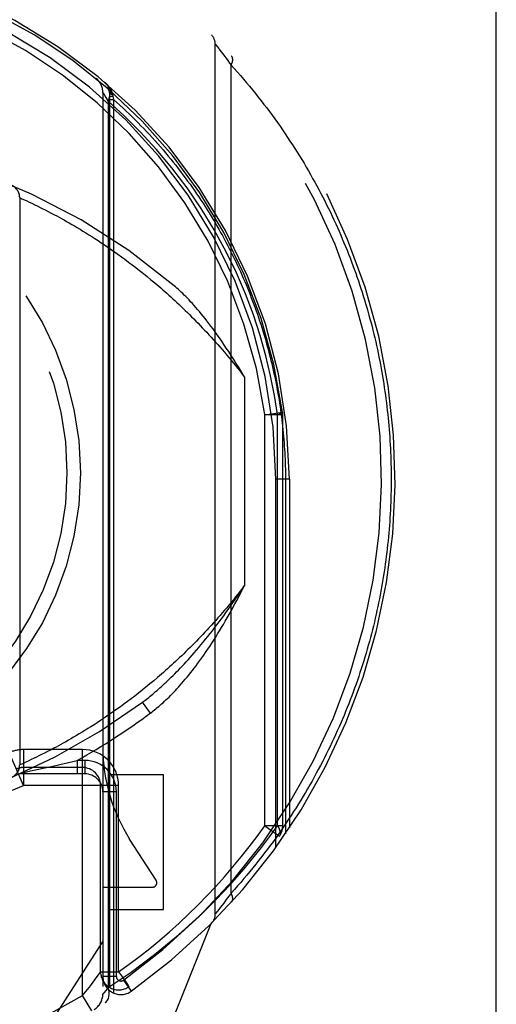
# Model space of a CAD drawing. Header units: inches. Extents: x 0 to 181, y 0 to 117.
# Tile 32 of 92: x 63.787 to 64.317, y 12.099 to 13.194. Entities that reach past the tile are written whole.
import ezdxf

# ---------------------------------------------------------------- set-up
doc = ezdxf.new("R2010")
doc.units = ezdxf.units.IN
doc.header["$LTSCALE"] = 9.946809
doc.header["$MEASUREMENT"] = 0
doc.linetypes.add('HIDDEN', pattern=[0.2, 0.1, -0.1])
doc.linetypes.add('PHANTOM', pattern=[0.8, 0.45, -0.05, 0.1, -0.05, 0.1, -0.05])
doc.layers.add('AVAILABLE_DOOR_SPACE', color=7, linetype='CONTINUOUS')
doc.layers.add('DEFAULT_2', color=8, linetype='HIDDEN')

msp = doc.modelspace()

# ---------------------------------------------------------------- linework, layer by layer
at = {"layer": 'AVAILABLE_DOOR_SPACE', "color": 4, "linetype": 'PHANTOM'}
msp.add_line((64.3171, 9.5865), (64.3171, 32.2213), dxfattribs=at)
at = {"layer": 'DEFAULT_2', "color": 8, "linetype": 'HIDDEN'}
for p, q in [((64.0046, 12.1992), (64.0046, 13.1667)), ((64.0047, 13.1666), (64.0048, 13.1665)), ((64.0048, 13.1665), (64.0066, 13.1643)), ((64.0066, 13.1643), (64.0084, 13.1619)), ((64.0084, 13.1619), (64.0089, 13.1613)), ((64.0089, 13.1613), (64.0108, 13.1588)), ((64.0108, 13.1588), (64.0129, 13.1561)), ((64.0129, 13.1561), (64.0148, 13.1536)), ((64.0148, 13.1536), (64.0166, 13.1512)), ((64.0166, 13.1512), (64.0185, 13.1487)), ((64.0185, 13.1487), (64.0205, 13.1459)), ((64.0205, 13.1459), (64.0222, 13.1436)), ((64.0222, 12.2223), (64.0222, 13.1436)), ((63.8796, 13.1131), (63.8796, 12.11)), ((63.8799, 13.1125), (63.881, 13.1108)), ((63.881, 13.1108), (63.8828, 13.1077)), ((63.8828, 13.1077), (63.8855, 13.1032)), ((63.8855, 13.1033), (63.8855, 12.1173)), ((63.8871, 13.1129), (63.8871, 13.1128)), ((63.8871, 13.1129), (63.8871, 12.0967)), ((63.8871, 13.1091), (63.8906, 13.1091)), ((63.8871, 13.1053), (63.8915, 13.1053)), ((63.8901, 13.1117), (63.8903, 13.111)), ((63.8903, 13.111), (63.8906, 13.1091)), ((63.8906, 13.1091), (63.8915, 13.1053)), ((63.8915, 13.1053), (63.8915, 12.0718)), ((63.7871, 12.9961), (63.7872, 12.9961)), ((63.7871, 12.9961), (63.7871, 12.3649)), ((63.7872, 12.9961), (63.7896, 12.9949)), ((63.7896, 12.9949), (63.7925, 12.9936)), ((63.7925, 12.9936), (63.7952, 12.9924)), ((63.7952, 12.9924), (63.7977, 12.9912)), ((63.7977, 12.9912), (63.8006, 12.9898)), ((63.8006, 12.9898), (63.8038, 12.9883)), ((63.8038, 12.9883), (63.8064, 12.987)), ((63.8064, 12.987), (63.8092, 12.9856)), ((63.8092, 12.9856), (63.8122, 12.9841)), ((63.8122, 12.9841), (63.8154, 12.9825)), ((63.8154, 12.9825), (63.8187, 12.9808)), ((63.8187, 12.9808), (63.8222, 12.979)), ((63.8222, 12.979), (63.8258, 12.977)), ((63.8258, 12.977), (63.8284, 12.9757)), ((63.8284, 12.9757), (63.831, 12.9743)), ((63.831, 12.9743), (63.8336, 12.9728)), ((63.8336, 12.9728), (63.8364, 12.9713)), ((63.8364, 12.9713), (63.8392, 12.9697)), ((63.8392, 12.9697), (63.842, 12.9681)), ((63.842, 12.9681), (63.845, 12.9664)), ((63.845, 12.9664), (63.848, 12.9646)), ((63.848, 12.9646), (63.8511, 12.9628)), ((63.8511, 12.9628), (63.8542, 12.9609)), ((63.8542, 12.9609), (63.8574, 12.959)), ((63.8574, 12.959), (63.8606, 12.957)), ((63.8606, 12.957), (63.8639, 12.9549)), ((63.8639, 12.9549), (63.8673, 12.9528)), ((63.8673, 12.9528), (63.8708, 12.9506)), ((63.8708, 12.9506), (63.8742, 12.9483)), ((63.8742, 12.9483), (63.8778, 12.946)), ((63.8778, 12.946), (63.8814, 12.9436)), ((63.8814, 12.9436), (63.8851, 12.9411)), ((63.8851, 12.9411), (63.8888, 12.9385)), ((63.8888, 12.9385), (63.8926, 12.9359)), ((63.8926, 12.9359), (63.8964, 12.9332)), ((63.8964, 12.9332), (63.9003, 12.9304)), ((63.9003, 12.9304), (63.9042, 12.9275)), ((63.9042, 12.9275), (63.9082, 12.9245)), ((63.9082, 12.9245), (63.9122, 12.9215)), ((63.9122, 12.9215), (63.9163, 12.9183)), ((63.9163, 12.9183), (63.9204, 12.9151)), ((63.9204, 12.9151), (63.9246, 12.9118)), ((63.9246, 12.9118), (63.9288, 12.9084)), ((63.9288, 12.9084), (63.9331, 12.9048)), ((64.0371, 12.7964), (64.0371, 12.5646)), ((64.0596, 12.7546), (64.0794, 12.7573)), ((64.0596, 12.2971), (64.0596, 12.7547)), ((64.0796, 12.7546), (64.0596, 12.7546)), ((64.0738, 12.2971), (64.0738, 12.7547)), ((64.0796, 12.7546), (64.0794, 12.7573)), ((64.0796, 12.2971), (64.0796, 12.7546)), ((64.0871, 12.683), (64.0721, 12.6829)), ((64.0721, 12.2732), (64.0721, 12.6829)), ((64.0871, 12.683), (64.0827, 12.6829)), ((64.0827, 12.6829), (64.0827, 12.2883)), ((64.0871, 12.683), (64.0871, 12.2948)), ((63.9361, 12.4585), (63.9318, 12.455)), ((63.9404, 12.4622), (63.9361, 12.4585)), ((63.9233, 12.4481), (63.9192, 12.4448)), ((63.9275, 12.4515), (63.9233, 12.4481)), ((63.9318, 12.455), (63.9275, 12.4515)), ((63.907, 12.4355), (63.903, 12.4326)), ((63.911, 12.4385), (63.907, 12.4355)), ((63.9151, 12.4416), (63.911, 12.4385)), ((63.9192, 12.4448), (63.9151, 12.4416)), ((63.9326, 12.4227), (63.9236, 12.4347)), ((63.8915, 12.4243), (63.8877, 12.4217)), ((63.8953, 12.427), (63.8915, 12.4243)), ((63.8991, 12.4297), (63.8953, 12.427)), ((63.903, 12.4326), (63.8991, 12.4297)), ((63.8768, 12.4143), (63.8732, 12.4119)), ((63.8804, 12.4167), (63.8768, 12.4143)), ((63.884, 12.4191), (63.8804, 12.4167)), ((63.8877, 12.4217), (63.884, 12.4191)), ((63.8564, 12.4014), (63.8532, 12.3994)), ((63.8597, 12.4033), (63.8564, 12.4014)), ((63.863, 12.4054), (63.8597, 12.4033)), ((63.8663, 12.4075), (63.863, 12.4054)), ((63.8698, 12.4097), (63.8663, 12.4075)), ((63.8732, 12.4119), (63.8698, 12.4097)), ((63.8383, 12.3907), (63.8355, 12.3892)), ((63.8412, 12.3924), (63.8383, 12.3907)), ((63.8441, 12.394), (63.8412, 12.3924)), ((63.8471, 12.3958), (63.8441, 12.394)), ((63.8501, 12.3976), (63.8471, 12.3958)), ((63.8532, 12.3994), (63.8501, 12.3976)), ((63.8571, 12.382), (63.7913, 12.382)), ((63.7913, 12.382), (63.7913, 12.342)), ((63.8179, 12.3797), (63.8146, 12.378)), ((63.8214, 12.3815), (63.8179, 12.3797)), ((63.825, 12.3835), (63.8214, 12.3815)), ((63.8275, 12.3848), (63.825, 12.3835)), ((63.8301, 12.3862), (63.8275, 12.3848)), ((63.8328, 12.3877), (63.8301, 12.3862)), ((63.8355, 12.3892), (63.8328, 12.3877)), ((63.8571, 12.1085), (63.8571, 12.382)), ((63.7913, 12.342), (63.7754, 12.3787)), ((63.7972, 12.3695), (63.7941, 12.3681)), ((63.8, 12.3708), (63.7972, 12.3695)), ((63.8032, 12.3724), (63.8, 12.3708)), ((63.8058, 12.3736), (63.8032, 12.3724)), ((63.8085, 12.375), (63.8058, 12.3736)), ((63.8115, 12.3765), (63.8085, 12.375)), ((63.8146, 12.378), (63.8115, 12.3765)), ((63.8413, 12.3677), (63.8511, 12.37)), ((63.8596, 12.37), (63.8511, 12.37)), ((63.8511, 12.37), (63.8511, 12.355)), ((63.8596, 12.37), (63.8596, 12.355)), ((63.7885, 12.3655), (63.7872, 12.3649)), ((63.7912, 12.3667), (63.7885, 12.3655)), ((63.7901, 12.3563), (63.7991, 12.3582)), ((63.7941, 12.3681), (63.7912, 12.3667)), ((63.8571, 12.362), (63.7913, 12.362)), ((63.7991, 12.3582), (63.8046, 12.3594)), ((63.8046, 12.3594), (63.8133, 12.3613)), ((63.8133, 12.3613), (63.8224, 12.3633)), ((63.8224, 12.3633), (63.8316, 12.3654)), ((63.8316, 12.3654), (63.8413, 12.3677)), ((63.8596, 12.355), (63.7871, 12.355)), ((63.9471, 12.3539), (63.8871, 12.3539)), ((63.9471, 12.2039), (63.9471, 12.3539)), ((63.8971, 12.342), (63.7912, 12.342)), ((63.8771, 12.1347), (63.8771, 12.342)), ((63.8971, 12.1347), (63.8971, 12.342)), ((63.8946, 12.335), (63.8796, 12.335)), ((63.8946, 12.1295), (63.8946, 12.335)), ((64.0796, 12.2971), (64.0596, 12.2971)), ((64.0596, 12.2971), (64.0759, 12.2855)), ((63.9388, 12.2366), (63.9094, 12.2825)), ((63.8796, 12.2289), (63.9346, 12.2289)), ((64.018, 12.2166), (64.0161, 12.2141)), ((64.02, 12.2193), (64.018, 12.2166)), ((64.0222, 12.2223), (64.02, 12.2193)), ((64.0102, 12.2064), (64.0084, 12.204)), ((64.0122, 12.2089), (64.0102, 12.2064)), ((64.014, 12.2113), (64.0122, 12.2089)), ((64.0161, 12.2141), (64.014, 12.2113)), ((63.8871, 12.2039), (63.9471, 12.2039)), ((64.0047, 12.1993), (64.0046, 12.1992)), ((64.0049, 12.1996), (64.0047, 12.1994)), ((64.0047, 12.1994), (64.0047, 12.1993)), ((64.0066, 12.2017), (64.0049, 12.1996)), ((64.0084, 12.204), (64.0066, 12.2017)), ((63.93, 12.0131), (64.0002, 12.1886)), ((63.8796, 12.1689), (63.8096, 12.0599)), ((63.8771, 12.1347), (63.8971, 12.1347)), ((63.8946, 12.1295), (63.8796, 12.1295)), ((63.8855, 12.1173), (63.8829, 12.114)), ((63.9025, 12.1254), (63.9112, 12.1132)), ((63.908, 12.1178), (63.9084, 12.1182)), ((63.9084, 12.1182), (63.9087, 12.1183)), ((63.9084, 12.1182), (63.9087, 12.1183)), ((63.8571, 12.1085), (63.8622, 12.1147)), ((63.8675, 12.0914), (63.8571, 12.1085)), ((63.8829, 12.114), (63.881, 12.1117))]:
    msp.add_line(p, q, dxfattribs=at)
for points in [[(64.0046, 13.1667), (64.0046, 13.1667), (64.0047, 13.1666)], [(64.0222, 13.1436), (64.0223, 13.1439), (64.0225, 13.1441), (64.0226, 13.1444), (64.0227, 13.1446), (64.0228, 13.1449), (64.0229, 13.1451), (64.023, 13.1454), (64.0231, 13.1456), (64.0232, 13.1459), (64.0233, 13.1461), (64.0234, 13.1464), (64.0235, 13.1466), (64.0236, 13.1469), (64.0236, 13.1471), (64.0237, 13.1473), (64.0238, 13.1476), (64.0238, 13.1478), (64.0239, 13.148), (64.0239, 13.1483), (64.0239, 13.1485), (64.024, 13.1487), (64.024, 13.149), (64.024, 13.1492), (64.024, 13.1494), (64.024, 13.1496), (64.024, 13.1498), (64.024, 13.1501), (64.024, 13.1503), (64.024, 13.1505), (64.024, 13.1507), (64.024, 13.1509), (64.0239, 13.1511), (64.0239, 13.1513), (64.0238, 13.1515), (64.0238, 13.1516), (64.0237, 13.1518), (64.0237, 13.152), (64.0236, 13.1522), (64.0236, 13.1524), (64.0235, 13.1525), (64.0234, 13.1527), (64.0233, 13.1528), (64.0232, 13.153), (64.0231, 13.1532), (64.023, 13.1533), (64.0229, 13.1534), (64.0228, 13.1536), (64.0227, 13.1537)], [(64.0222, 13.1436), (64.0257, 13.1397), (64.0292, 13.1358), (64.0326, 13.1319), (64.036, 13.1279), (64.0394, 13.124), (64.0427, 13.12), (64.046, 13.116), (64.0492, 13.112), (64.0524, 13.108), (64.0556, 13.104), (64.0587, 13.0999), (64.0618, 13.0959), (64.0648, 13.0918), (64.0678, 13.0878), (64.0708, 13.0837), (64.0737, 13.0796), (64.0766, 13.0755), (64.0794, 13.0715), (64.0822, 13.0673), (64.085, 13.0632), (64.0877, 13.0591), (64.0904, 13.055), (64.093, 13.0509), (64.0957, 13.0467), (64.0982, 13.0426), (64.1008, 13.0384), (64.1033, 13.0343), (64.1058, 13.0301), (64.1082, 13.0259), (64.1106, 13.0218), (64.1129, 13.0176), (64.1153, 13.0134), (64.1175, 13.0092), (64.1198, 13.005), (64.122, 13.0008), (64.1242, 12.9966), (64.1263, 12.9924), (64.1284, 12.9882), (64.1305, 12.984), (64.1326, 12.9798), (64.1346, 12.9756), (64.1366, 12.9714), (64.1385, 12.9671), (64.1404, 12.9629), (64.1423, 12.9587), (64.1441, 12.9545), (64.1459, 12.9502), (64.1477, 12.946), (64.1494, 12.9418), (64.1512, 12.9376), (64.1528, 12.9333), (64.1545, 12.9291), (64.1561, 12.9248), (64.1577, 12.9206), (64.1592, 12.9164), (64.1608, 12.9121), (64.1622, 12.9079), (64.1637, 12.9036), (64.1651, 12.8994), (64.1665, 12.8952), (64.1679, 12.8909), (64.1692, 12.8867), (64.1705, 12.8824), (64.1718, 12.8782), (64.1731, 12.8739), (64.1743, 12.8697), (64.1755, 12.8655), (64.1766, 12.8612), (64.1778, 12.857), (64.1789, 12.8527), (64.1799, 12.8485), (64.181, 12.8442), (64.182, 12.84), (64.183, 12.8358), (64.1839, 12.8315), (64.1849, 12.8273), (64.1858, 12.823), (64.1866, 12.8188), (64.1875, 12.8145), (64.1883, 12.8103), (64.1891, 12.8061), (64.1898, 12.8018), (64.1906, 12.7976), (64.1913, 12.7933), (64.192, 12.7891), (64.1926, 12.7849), (64.1932, 12.7806), (64.1938, 12.7764), (64.1944, 12.7721), (64.1949, 12.7679), (64.1955, 12.7637), (64.1959, 12.7594), (64.1964, 12.7552), (64.1968, 12.7509), (64.1973, 12.7467), (64.1976, 12.7425), (64.198, 12.7382), (64.1983, 12.734), (64.1986, 12.7297), (64.1989, 12.7255), (64.1992, 12.7212), (64.1994, 12.717), (64.1996, 12.7128), (64.1997, 12.7085), (64.1999, 12.7043), (64.2, 12.7), (64.2001, 12.6958), (64.2002, 12.6915), (64.2002, 12.6872), (64.2002, 12.683)], [(63.8818, 13.1243), (63.882, 13.1242), (63.8822, 13.124), (63.8824, 13.1238), (63.8826, 13.1237), (63.8828, 13.1235), (63.883, 13.1233), (63.8832, 13.1231), (63.8833, 13.123), (63.8835, 13.1228), (63.8837, 13.1226), (63.8839, 13.1224), (63.8841, 13.1222), (63.8842, 13.122), (63.8844, 13.1219), (63.8846, 13.1217), (63.8847, 13.1215), (63.8849, 13.1213), (63.8851, 13.1211), (63.8852, 13.1209), (63.8854, 13.1207), (63.8856, 13.1205), (63.8857, 13.1203), (63.8859, 13.1201), (63.886, 13.1199), (63.8862, 13.1197), (63.8863, 13.1195), (63.8865, 13.1193), (63.8866, 13.1191), (63.8868, 13.1189), (63.8869, 13.1186), (63.8871, 13.1184), (63.8872, 13.1182), (63.8873, 13.118), (63.8875, 13.1178), (63.8876, 13.1176), (63.8877, 13.1174), (63.8879, 13.1171), (63.888, 13.1169), (63.8881, 13.1167), (63.8882, 13.1165), (63.8884, 13.1162), (63.8885, 13.116), (63.8886, 13.1158), (63.8887, 13.1156), (63.8888, 13.1153), (63.8889, 13.1151), (63.889, 13.1149), (63.8891, 13.1146), (63.8892, 13.1144), (63.8893, 13.1142), (63.8894, 13.1139), (63.8895, 13.1137), (63.8896, 13.1134), (63.8897, 13.1132), (63.8898, 13.113), (63.8898, 13.1127), (63.8899, 13.1125), (63.89, 13.1122), (63.8901, 13.112), (63.8901, 13.1117)], [(63.8855, 13.1032), (63.8863, 13.1055), (63.8869, 13.1078), (63.8872, 13.11), (63.8873, 13.112), (63.887, 13.1139), (63.8864, 13.1156), (63.8855, 13.1171), (63.8844, 13.1183)], [(63.887, 13.1144), (63.8871, 13.1143), (63.8871, 13.1142), (63.8871, 13.1141), (63.8871, 13.114), (63.8872, 13.1139), (63.8872, 13.1138), (63.8873, 13.1137), (63.8873, 13.1136), (63.8874, 13.1135), (63.8875, 13.1135), (63.8875, 13.1134), (63.8876, 13.1133), (63.8877, 13.1132), (63.8878, 13.1131), (63.8879, 13.113), (63.888, 13.1129), (63.8881, 13.1128), (63.8882, 13.1127), (63.8884, 13.1126), (63.8885, 13.1126), (63.8886, 13.1125), (63.8888, 13.1124), (63.8889, 13.1123), (63.8891, 13.1122), (63.8893, 13.1121), (63.8894, 13.1121), (63.8896, 13.112), (63.8898, 13.1119), (63.8899, 13.1118), (63.8901, 13.1117)], [(63.8796, 13.1131), (63.8797, 13.1129), (63.8799, 13.1125)], [(64.0168, 12.936), (64.0035, 12.9604), (63.9889, 12.9841), (63.9732, 13.0072), (63.9564, 13.0293), (63.9389, 13.0501), (63.9211, 13.0695), (63.9033, 13.0872), (63.8855, 13.1033)], [(63.8871, 13.1128), (63.8871, 13.1127), (63.8872, 13.1126), (63.8872, 13.1126), (63.8872, 13.1125), (63.8873, 13.1125), (63.8873, 13.1124), (63.8874, 13.1123), (63.8874, 13.1123), (63.8875, 13.1122), (63.8876, 13.1121), (63.8877, 13.1121), (63.8877, 13.112), (63.8878, 13.112), (63.8879, 13.1119), (63.888, 13.1118), (63.8881, 13.1118), (63.8883, 13.1117), (63.8884, 13.1117), (63.8885, 13.1116), (63.8886, 13.1115), (63.8888, 13.1115), (63.8889, 13.1114), (63.8891, 13.1114), (63.8892, 13.1113), (63.8894, 13.1113), (63.8896, 13.1112), (63.8897, 13.1112), (63.8899, 13.1111), (63.8901, 13.1111), (63.8903, 13.111)], [(63.8915, 13.1053), (63.895, 13.1021), (63.8985, 13.0989), (63.902, 13.0957), (63.9054, 13.0925), (63.9088, 13.0893), (63.9122, 13.086), (63.9155, 13.0828), (63.9188, 13.0795), (63.922, 13.0762), (63.9252, 13.0729), (63.9283, 13.0696), (63.9315, 13.0662), (63.9346, 13.0629), (63.9376, 13.0595), (63.9406, 13.0561), (63.9436, 13.0527), (63.9465, 13.0493), (63.9494, 13.0459), (63.9523, 13.0424), (63.9551, 13.039), (63.9579, 13.0356), (63.9607, 13.0321), (63.9634, 13.0286), (63.9661, 13.0251), (63.9687, 13.0216), (63.9713, 13.0181), (63.9739, 13.0146), (63.9765, 13.0111), (63.979, 13.0076), (63.9814, 13.0041), (63.9839, 13.0005), (63.9863, 12.997), (63.9886, 12.9934), (63.991, 12.9898), (63.9933, 12.9863), (63.9956, 12.9827), (63.9978, 12.9791), (64, 12.9755), (64.0022, 12.9719), (64.0043, 12.9684), (64.0064, 12.9648), (64.0085, 12.9611), (64.0105, 12.9575), (64.0125, 12.9539), (64.0145, 12.9503), (64.0164, 12.9467), (64.0183, 12.9431), (64.0202, 12.9394), (64.022, 12.9358), (64.0239, 12.9322), (64.0256, 12.9285), (64.0274, 12.9249), (64.0291, 12.9212), (64.0308, 12.9176), (64.0325, 12.9139), (64.0341, 12.9103), (64.0357, 12.9066), (64.0373, 12.903), (64.0388, 12.8993), (64.0403, 12.8957), (64.0418, 12.892), (64.0433, 12.8884), (64.0447, 12.8847), (64.0461, 12.881), (64.0475, 12.8774), (64.0488, 12.8737), (64.0501, 12.87), (64.0514, 12.8664), (64.0527, 12.8627), (64.0539, 12.859), (64.0551, 12.8554), (64.0563, 12.8517), (64.0574, 12.848), (64.0585, 12.8444), (64.0596, 12.8407), (64.0607, 12.837), (64.0617, 12.8334), (64.0628, 12.8297), (64.0637, 12.826), (64.0647, 12.8224), (64.0656, 12.8187), (64.0665, 12.815), (64.0674, 12.8114), (64.0683, 12.8077), (64.0691, 12.804), (64.0699, 12.8004), (64.0707, 12.7967), (64.0715, 12.793), (64.0722, 12.7894), (64.0729, 12.7857), (64.0736, 12.782), (64.0742, 12.7783), (64.0749, 12.7747), (64.0755, 12.771), (64.076, 12.7673), (64.0766, 12.7637), (64.0771, 12.76), (64.0776, 12.7563), (64.0781, 12.7527), (64.0786, 12.749), (64.079, 12.7454), (64.0794, 12.7417), (64.0798, 12.738), (64.0802, 12.7344), (64.0805, 12.7307), (64.0808, 12.727), (64.0811, 12.7233), (64.0814, 12.7197), (64.0816, 12.716), (64.0818, 12.7123), (64.082, 12.7087), (64.0822, 12.705), (64.0823, 12.7013), (64.0825, 12.6977), (64.0826, 12.694), (64.0826, 12.6903), (64.0827, 12.6866), (64.0827, 12.6829)], [(64.0738, 12.7547), (64.0705, 12.7761), (64.0662, 12.7979), (64.0609, 12.8202), (64.0546, 12.8428), (64.047, 12.8659), (64.0382, 12.8891), (64.0282, 12.9125), (64.0168, 12.936)], [(63.9331, 12.9048), (63.9375, 12.9012), (63.9396, 12.8994), (63.9418, 12.8975), (63.944, 12.8956), (63.9462, 12.8937), (63.9485, 12.8917), (63.9507, 12.8897), (63.9529, 12.8877), (63.9552, 12.8857), (63.9575, 12.8836), (63.9597, 12.8815), (63.962, 12.8794), (63.9643, 12.8772), (63.9666, 12.875), (63.969, 12.8728), (63.9713, 12.8706), (63.9736, 12.8683), (63.976, 12.866), (63.9783, 12.8636), (63.9807, 12.8612), (63.9831, 12.8588), (63.9854, 12.8564), (63.9878, 12.8539), (63.9902, 12.8514), (63.9926, 12.8488), (63.9951, 12.8463), (63.9975, 12.8436), (63.9999, 12.841), (64.0024, 12.8383), (64.0048, 12.8355), (64.0073, 12.8328), (64.0097, 12.83), (64.0122, 12.8271), (64.0147, 12.8242), (64.0171, 12.8213), (64.0196, 12.8183), (64.0221, 12.8153), (64.0246, 12.8123), (64.0271, 12.8092), (64.0296, 12.806), (64.0321, 12.8029), (64.0346, 12.7996), (64.0371, 12.7964)], [(64.0371, 12.7964), (64.034, 12.8016), (64.031, 12.8067), (64.028, 12.8115), (64.0251, 12.8161), (64.0223, 12.8205), (64.0196, 12.8248), (64.0169, 12.8288), (64.0143, 12.8327), (64.0118, 12.8365), (64.0093, 12.8401), (64.0068, 12.8436), (64.0044, 12.8469), (64.0021, 12.8501), (63.9998, 12.8532), (63.9975, 12.8561), (63.9953, 12.859), (63.9932, 12.8617), (63.991, 12.8644), (63.9889, 12.867), (63.9869, 12.8694), (63.9849, 12.8718), (63.9829, 12.874), (63.981, 12.8762), (63.9791, 12.8783), (63.9772, 12.8803), (63.9754, 12.8823), (63.9736, 12.8842), (63.9718, 12.886), (63.9701, 12.8877), (63.9684, 12.8893), (63.9668, 12.8909), (63.9651, 12.8925), (63.9636, 12.8939), (63.962, 12.8953), (63.9605, 12.8967), (63.959, 12.898)], [(64.0794, 12.7573), (64.0793, 12.7569), (64.0788, 12.7565), (64.078, 12.7561), (64.0769, 12.7556), (64.0755, 12.7551), (64.0738, 12.7546)], [(64.2002, 12.683), (64.2002, 12.6787), (64.2002, 12.6744), (64.2001, 12.6701), (64.2, 12.6658), (64.1999, 12.6615), (64.1997, 12.6572), (64.1996, 12.6529), (64.1994, 12.6486), (64.1991, 12.6444), (64.1989, 12.6401), (64.1986, 12.6358), (64.1983, 12.6315), (64.1979, 12.6272), (64.1976, 12.6229), (64.1972, 12.6186), (64.1968, 12.6143), (64.1963, 12.61), (64.1959, 12.6057), (64.1953, 12.6014), (64.1948, 12.5971), (64.1943, 12.5928), (64.1937, 12.5885), (64.1931, 12.5842), (64.1924, 12.5799), (64.1918, 12.5756), (64.1911, 12.5712), (64.1903, 12.5669), (64.1896, 12.5626), (64.1888, 12.5583), (64.188, 12.554), (64.1871, 12.5497), (64.1863, 12.5454), (64.1854, 12.5411), (64.1844, 12.5368), (64.1835, 12.5325), (64.1825, 12.5281), (64.1815, 12.5238), (64.1804, 12.5195), (64.1794, 12.5152), (64.1783, 12.5109), (64.1771, 12.5066), (64.176, 12.5022), (64.1748, 12.4979), (64.1735, 12.4936), (64.1723, 12.4893), (64.171, 12.485), (64.1697, 12.4806), (64.1683, 12.4763), (64.1669, 12.472), (64.1655, 12.4677), (64.1641, 12.4633), (64.1626, 12.459), (64.1611, 12.4547), (64.1595, 12.4504), (64.1579, 12.446), (64.1563, 12.4417), (64.1547, 12.4374), (64.153, 12.4331), (64.1513, 12.4288), (64.1496, 12.4244), (64.1478, 12.4201), (64.146, 12.4158), (64.1441, 12.4115), (64.1423, 12.4072), (64.1403, 12.4029), (64.1384, 12.3986), (64.1364, 12.3942), (64.1344, 12.3899), (64.1323, 12.3856), (64.1302, 12.3813), (64.1281, 12.377), (64.1259, 12.3727), (64.1237, 12.3684), (64.1215, 12.3642), (64.1192, 12.3599), (64.1169, 12.3556), (64.1146, 12.3513), (64.1122, 12.347), (64.1098, 12.3428), (64.1073, 12.3385), (64.1048, 12.3342), (64.1023, 12.33), (64.0997, 12.3257), (64.0971, 12.3215), (64.0944, 12.3173), (64.0917, 12.313), (64.089, 12.3088), (64.0862, 12.3046), (64.0834, 12.3004), (64.0806, 12.2962), (64.0777, 12.292), (64.0748, 12.2878), (64.0718, 12.2836), (64.0688, 12.2795), (64.0657, 12.2753), (64.0626, 12.2712), (64.0595, 12.267), (64.0563, 12.2629), (64.0531, 12.2588), (64.0498, 12.2547), (64.0465, 12.2506), (64.0432, 12.2465), (64.0398, 12.2424), (64.0363, 12.2384), (64.0329, 12.2343), (64.0294, 12.2303), (64.0258, 12.2263), (64.0222, 12.2223)], [(64.0371, 12.5646), (64.0346, 12.5613), (64.0322, 12.5582), (64.0297, 12.555), (64.0272, 12.5519), (64.0247, 12.5488), (64.0223, 12.5458), (64.0198, 12.5428), (64.0173, 12.5399), (64.0149, 12.537), (64.0124, 12.5341), (64.01, 12.5313), (64.0076, 12.5285), (64.0051, 12.5258), (64.0027, 12.523), (64.0003, 12.5204), (63.9979, 12.5177), (63.9955, 12.5151), (63.9931, 12.5126), (63.9907, 12.51), (63.9883, 12.5075), (63.9859, 12.5051), (63.9836, 12.5026), (63.9812, 12.5002), (63.9789, 12.4979), (63.9765, 12.4955), (63.9742, 12.4932), (63.9719, 12.491), (63.9696, 12.4887), (63.9673, 12.4865), (63.965, 12.4843), (63.9627, 12.4822), (63.9604, 12.4801), (63.9581, 12.478), (63.9559, 12.4759), (63.9536, 12.4739), (63.9514, 12.4719), (63.9492, 12.4699), (63.947, 12.4679), (63.9448, 12.466), (63.9426, 12.4641), (63.9404, 12.4622)], [(63.9965, 12.508), (63.9989, 12.5111), (64.0014, 12.5142), (64.0039, 12.5175), (64.0064, 12.5207), (64.0089, 12.524), (64.0114, 12.5274), (64.014, 12.5309), (64.0165, 12.5344), (64.019, 12.5379), (64.0216, 12.5416), (64.0242, 12.5452), (64.0267, 12.549), (64.0293, 12.5528), (64.0319, 12.5566), (64.0345, 12.5606), (64.0371, 12.5646)], [(64.0029, 12.5039), (64.0051, 12.5072), (64.0072, 12.5107), (64.0093, 12.5142), (64.0115, 12.5177), (64.0136, 12.5213), (64.0157, 12.5249), (64.0179, 12.5286), (64.02, 12.5324), (64.0221, 12.5362), (64.0243, 12.5401), (64.0264, 12.544), (64.0285, 12.548), (64.0307, 12.5521), (64.0328, 12.5562), (64.035, 12.5603), (64.0371, 12.5646)], [(63.9236, 12.4347), (63.925, 12.4357), (63.9263, 12.4368), (63.9277, 12.4379), (63.9291, 12.439), (63.9306, 12.4401), (63.9321, 12.4413), (63.9336, 12.4425), (63.9351, 12.4438), (63.9366, 12.4451), (63.9382, 12.4465), (63.9398, 12.4478), (63.9415, 12.4493), (63.9431, 12.4508), (63.9448, 12.4523), (63.9465, 12.4539), (63.9483, 12.4555), (63.9501, 12.4572), (63.9519, 12.4589), (63.9538, 12.4607), (63.9557, 12.4625), (63.9576, 12.4644), (63.9596, 12.4664), (63.9616, 12.4684), (63.9636, 12.4705), (63.9657, 12.4726), (63.9678, 12.4749), (63.9699, 12.4772), (63.9721, 12.4795), (63.9743, 12.482), (63.9766, 12.4845), (63.9789, 12.4871), (63.9813, 12.4898), (63.9837, 12.4926), (63.9862, 12.4955), (63.9887, 12.4985), (63.9912, 12.5015), (63.9938, 12.5047), (63.9965, 12.508)], [(63.9326, 12.4227), (63.9341, 12.4238), (63.9356, 12.425), (63.9371, 12.4262), (63.9386, 12.4274), (63.9401, 12.4287), (63.9417, 12.43), (63.9433, 12.4313), (63.9449, 12.4328), (63.9465, 12.4342), (63.9481, 12.4357), (63.9498, 12.4373), (63.9515, 12.4389), (63.9532, 12.4405), (63.9549, 12.4422), (63.9566, 12.444), (63.9584, 12.4458), (63.9602, 12.4477), (63.962, 12.4496), (63.9638, 12.4516), (63.9656, 12.4537), (63.9675, 12.4558), (63.9694, 12.458), (63.9713, 12.4602), (63.9732, 12.4626), (63.9752, 12.4649), (63.9772, 12.4674), (63.9792, 12.47), (63.9812, 12.4726), (63.9832, 12.4753), (63.9853, 12.4781), (63.9874, 12.481), (63.9896, 12.484), (63.9917, 12.487), (63.9939, 12.4902), (63.9961, 12.4935), (63.9984, 12.4968), (64.0006, 12.5003), (64.0029, 12.5039)], [(63.7872, 12.3649), (63.7871, 12.3649), (63.7871, 12.3649)], [(63.9908, 12.2005), (64.0033, 12.213), (64.0152, 12.2252), (64.0262, 12.2373), (64.0366, 12.2493), (64.0465, 12.2611), (64.0559, 12.2729), (64.065, 12.2849), (64.0738, 12.2971)], [(64.0738, 12.2971), (64.0752, 12.2948), (64.0762, 12.2926), (64.0768, 12.2906), (64.0769, 12.2886), (64.0767, 12.287), (64.0759, 12.2855)], [(64.0227, 12.2122), (64.0228, 12.2124), (64.0229, 12.2125), (64.023, 12.2126), (64.0231, 12.2128), (64.0232, 12.2129), (64.0233, 12.2131), (64.0234, 12.2132), (64.0235, 12.2134), (64.0236, 12.2136), (64.0236, 12.2138), (64.0237, 12.2139), (64.0237, 12.2141), (64.0238, 12.2143), (64.0238, 12.2145), (64.0239, 12.2147), (64.0239, 12.2149), (64.024, 12.2151), (64.024, 12.2153), (64.024, 12.2155), (64.024, 12.2157), (64.024, 12.2159), (64.024, 12.2161), (64.024, 12.2163), (64.024, 12.2165), (64.024, 12.2167), (64.024, 12.217), (64.024, 12.2172), (64.0239, 12.2174), (64.0239, 12.2177), (64.0239, 12.2179), (64.0238, 12.2181), (64.0238, 12.2184), (64.0237, 12.2186), (64.0236, 12.2188), (64.0236, 12.2191), (64.0235, 12.2193), (64.0234, 12.2196), (64.0233, 12.2198), (64.0232, 12.2201), (64.0231, 12.2203), (64.023, 12.2206), (64.0229, 12.2208), (64.0228, 12.2211), (64.0227, 12.2213), (64.0226, 12.2216), (64.0225, 12.2218), (64.0223, 12.2221), (64.0222, 12.2223)], [(63.8855, 12.1173), (63.911, 12.1343), (63.9371, 12.1539), (63.9637, 12.1759), (63.9908, 12.2005)], [(63.8622, 12.1147), (63.8646, 12.1177), (63.8668, 12.1207), (63.8688, 12.1233), (63.8707, 12.1258), (63.8722, 12.1279), (63.8747, 12.1313)], [(63.8747, 12.1313), (63.8756, 12.1326), (63.8768, 12.1342)], [(63.8768, 12.1342), (63.877, 12.1346), (63.8771, 12.1347)], [(63.8971, 12.1347), (63.8981, 12.1333), (63.8992, 12.1318), (63.9003, 12.1302), (63.9014, 12.1287), (63.9024, 12.1271), (63.9035, 12.1257), (63.9054, 12.123)], [(63.8821, 12.1005), (63.8836, 12.1017), (63.8848, 12.1032), (63.8857, 12.1051), (63.8863, 12.1072), (63.8866, 12.1095), (63.8866, 12.112), (63.8862, 12.1146), (63.8855, 12.1173)], [(63.9054, 12.123), (63.9062, 12.1218), (63.907, 12.1207), (63.9077, 12.1197), (63.9082, 12.119), (63.9086, 12.1185), (63.9087, 12.1183)], [(63.881, 12.1117), (63.88, 12.1104), (63.8797, 12.1101), (63.8796, 12.11)]]:
    msp.add_lwpolyline(points, dxfattribs=at)
for radius in [0.35, 0.335]:
    msp.add_circle((63.5046, 12.69), radius, dxfattribs=at)
for centre, radius, start, end in [((63.5046, 12.683), 0.7, 305.5126, 234.4874), ((63.5046, 12.683), 0.685, 305.5126, 234.4874), ((63.5046, 12.6805), 0.5825, 0.2464, 179.7536), ((63.5046, 12.68), 0.58, 7.6622, 172.3378), ((63.5046, 12.6805), 0.5675, 0.2497, 179.7503), ((63.5046, 12.68), 0.56, 7.6662, 172.3273), ((63.9896, 13.1667), 0.015, 0, 44.9252), ((63.8596, 13.1131), 0.02, 0, 50.6594), ((63.8721, 13.1129), 0.015, 0, 49.6413), ((63.5046, 12.3655), 0.7, 49.529, 130.471), ((63.7721, 12.9961), 0.015, 0, 67.0137), ((64.0596, 12.7546), 0.02, 0, 7.6622), ((63.5046, 12.9955), 0.7, 233.2319, 306.7681), ((63.5046, 12.9955), 0.715, 298.9817, 306.7681), ((63.7913, 12.342), 0.04, 90, 113.4627), ((63.8571, 12.342), 0.04, 0, 90), ((64.0676, 12.384), 0.188, 180, 212.6792), ((63.8596, 12.335), 0.035, 0, 90), ((63.7721, 12.3649), 0.015, 292.9863, 360), ((63.7913, 12.342), 0.02, 90, 113.464), ((63.8571, 12.342), 0.02, 0, 90), ((63.8596, 12.335), 0.02, 0, 90), ((63.5046, 13.0025), 0.72, 246.5323, 293.4591), ((63.5046, 12.69), 0.68, 305.2529, 324.7039), ((64.0596, 12.2971), 0.02, 324.7039, 360), ((63.5046, 12.69), 0.7, 215.2961, 324.7039), ((63.9346, 12.2339), 0.005, 270, 32.6792), ((63.9896, 12.1992), 0.015, 315.0748, 360), ((63.8971, 12.1347), 0.02, 180, 305.2543), ((63.8996, 12.1295), 0.02, 180, 305.5126), ((63.8996, 12.1295), 0.005, 180, 305.5126), ((63.5046, 12.69), 0.68, 238.7763, 301.2238), ((63.8596, 12.11), 0.02, 301.4688, 359.9992)]:
    msp.add_arc(centre, radius, start, end, dxfattribs=at)

doc.saveas('drawing.dxf')
